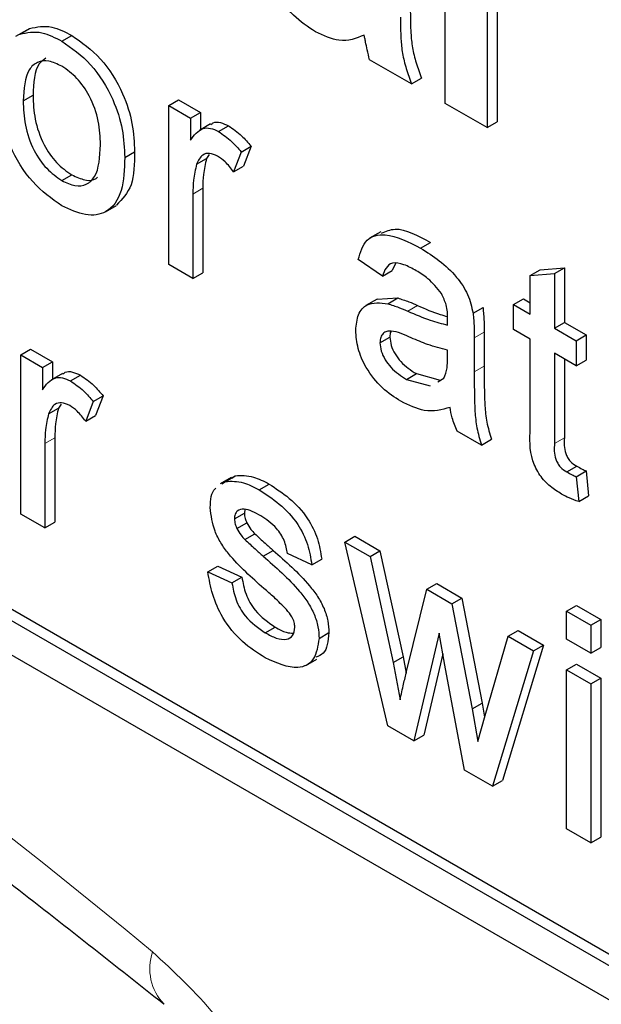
# Paper-space layout 'Blatt4' of a CAD drawing. Header units: millimetres. Extents: x 5 to 418, y 2 to 292.
# Tile 14 of 51: x 94.98 to 97.05, y 159.65 to 163.16. Entities that reach past the tile are written whole.
import ezdxf

# ---------------------------------------------------------------- set-up
doc = ezdxf.new("R2010")
doc.units = ezdxf.units.MM

psp = doc.layouts.new('Blatt4')

# ---------------------------------------------------------------- linework, layer by layer
at = {"color": 7, "linetype": 'Continuous', "lineweight": 25}
for p, q in [((83.0911, 167.7398), (100.7688, 157.5347)), ((87.652, 165.2702), (100.8042, 157.6776)), ((87.6166, 165.2498), (100.7688, 157.6572)), ((96.4972, 162.8585), (96.4972, 163.7567)), ((96.6821, 163.6908), (96.6821, 162.7926)), ((96.6467, 163.6704), (96.6467, 162.7722)), ((95.0066, 163.1198), (94.9669, 163.0969)), ((94.9815, 163.1049), (95.0169, 163.1253)), ((95.1318, 163.0804), (95.1672, 163.1008)), ((96.3775, 162.9276), (96.2279, 163.014)), ((96.3775, 162.9276), (96.4129, 162.948)), ((94.9937, 162.867), (95.0291, 162.8874)), ((95.5122, 162.8509), (95.5476, 162.8713)), ((95.5122, 162.284), (95.5122, 162.8509)), ((95.5122, 162.8509), (95.5897, 162.8061)), ((95.5476, 162.8713), (95.6251, 162.8265)), ((96.6467, 162.7722), (96.4972, 162.8585)), ((95.5897, 162.8061), (95.6251, 162.8265)), ((95.5897, 162.8061), (95.5897, 162.727)), ((95.6251, 162.8265), (95.6251, 162.7641)), ((95.6614, 162.7851), (95.6217, 162.7622)), ((95.69, 162.7582), (95.7253, 162.7786)), ((96.6467, 162.7722), (96.6821, 162.7926)), ((95.7706, 162.6851), (95.8059, 162.7055)), ((95.8059, 162.7055), (95.779, 162.6348)), ((95.3555, 162.6658), (95.3908, 162.6862)), ((95.6567, 162.676), (95.647, 162.6617)), ((95.7706, 162.6851), (95.7436, 162.6144)), ((95.6116, 162.6413), (95.647, 162.6617)), ((95.7436, 162.6144), (95.779, 162.6348)), ((95.1318, 162.5831), (95.1672, 162.6036)), ((95.5983, 162.5354), (95.5983, 162.2343)), ((95.6337, 162.5558), (95.6337, 162.2547)), ((95.2871, 162.4719), (95.3269, 162.4948)), ((96.2675, 162.401), (96.2277, 162.378)), ((96.4098, 162.3426), (96.4452, 162.363)), ((95.5983, 162.2343), (95.5122, 162.284)), ((96.2735, 162.2423), (96.1874, 162.302)), ((96.32, 162.2874), (96.3089, 162.2627)), ((95.5983, 162.2343), (95.6337, 162.2547)), ((96.2735, 162.2423), (96.3089, 162.2627)), ((96.8006, 162.2451), (96.8359, 162.2655)), ((96.8006, 162.2451), (96.8867, 162.2519)), ((96.8006, 162.1071), (96.8006, 162.2451)), ((96.8359, 162.2655), (96.9221, 162.2723)), ((96.8867, 162.2519), (96.9221, 162.2723)), ((96.8867, 162.2519), (96.8867, 162.0574)), ((96.9221, 162.2723), (96.9221, 162.0778)), ((96.2544, 162.1605), (96.2146, 162.1375)), ((96.2544, 162.1603), (96.3282, 162.1648)), ((96.2929, 162.1444), (96.3282, 162.1648)), ((96.7403, 162.1419), (96.7757, 162.1623)), ((96.7403, 162.0524), (96.7403, 162.1419)), ((96.7403, 162.1419), (96.8006, 162.1071)), ((96.7757, 162.1623), (96.8006, 162.1479)), ((96.5966, 162.1105), (96.632, 162.1309)), ((96.8867, 162.0574), (96.9221, 162.0778)), ((96.9221, 162.0778), (96.9996, 162.033)), ((96.6361, 162.0435), (96.6361, 161.9221)), ((96.8006, 162.0176), (96.7403, 162.0524)), ((96.8867, 162.0574), (96.9642, 162.0126)), ((96.9642, 162.0126), (96.9996, 162.033)), ((96.9996, 162.033), (96.9996, 161.9435)), ((96.2649, 162.0053), (96.3003, 162.0257)), ((96.6008, 162.0231), (96.6008, 161.9017)), ((96.8006, 161.6995), (96.8006, 162.0176)), ((96.9642, 162.0126), (96.9642, 161.9231)), ((94.9851, 161.9617), (95.0205, 161.9821)), ((94.9851, 161.3949), (94.9851, 161.9617)), ((94.9851, 161.9617), (95.0626, 161.917)), ((95.0205, 161.9821), (95.098, 161.9374)), ((96.5056, 161.9501), (96.506, 161.9788)), ((96.9642, 161.9231), (96.8867, 161.9679)), ((96.8867, 161.9679), (96.8867, 161.6462)), ((95.0626, 161.917), (95.098, 161.9374)), ((95.098, 161.9374), (95.098, 161.875)), ((96.9221, 161.9475), (96.9221, 161.6666)), ((96.9642, 161.9231), (96.9996, 161.9435)), ((95.0626, 161.917), (95.0626, 161.8379)), ((95.1344, 161.896), (95.0946, 161.873)), ((96.3591, 161.8746), (96.3945, 161.8951)), ((96.3945, 161.8951), (96.4791, 161.8718)), ((95.1629, 161.869), (95.1982, 161.8895)), ((96.3591, 161.8746), (96.4438, 161.8514)), ((96.4706, 161.8664), (96.4929, 161.8789)), ((95.1296, 161.7869), (95.1199, 161.7726)), ((95.2435, 161.7959), (95.2166, 161.7252)), ((95.2435, 161.7959), (95.2789, 161.8164)), ((95.2789, 161.8164), (95.2519, 161.7456)), ((95.0846, 161.7522), (95.1199, 161.7726)), ((95.2166, 161.7252), (95.2519, 161.7456)), ((96.6266, 161.6406), (96.5405, 161.6904)), ((95.0713, 161.6463), (95.0713, 161.3451)), ((95.1066, 161.6667), (95.1066, 161.3655)), ((96.6266, 161.6406), (96.662, 161.6611)), ((96.9304, 161.5448), (96.9658, 161.5652)), ((96.9642, 161.5278), (96.9996, 161.5482)), ((96.9996, 161.5482), (97.0082, 161.4598)), ((95.7351, 161.5254), (95.6953, 161.5025)), ((95.7017, 161.5019), (95.7143, 161.511)), ((95.7143, 161.511), (95.7496, 161.5314)), ((95.7371, 161.5223), (95.7496, 161.5314)), ((96.9642, 161.5278), (96.9728, 161.4394)), ((95.8345, 161.4814), (95.8698, 161.5018)), ((96.9728, 161.4394), (97.0082, 161.4598)), ((95.7838, 161.4107), (95.7818, 161.3983)), ((95.0713, 161.3451), (94.9851, 161.3949)), ((95.0713, 161.3451), (95.1066, 161.3655)), ((95.7464, 161.3779), (95.7818, 161.3983)), ((95.7555, 161.343), (95.7908, 161.3634)), ((95.7839, 161.3039), (95.8192, 161.3243)), ((96.14, 161.295), (96.1754, 161.3154)), ((96.2933, 160.6397), (96.14, 161.295)), ((96.14, 161.295), (96.2296, 161.2433)), ((96.1754, 161.3154), (96.265, 161.2637)), ((95.849, 161.2445), (95.8843, 161.265)), ((96.2296, 161.2433), (96.265, 161.2637)), ((96.265, 161.2637), (96.3471, 160.8859)), ((96.022, 161.2139), (95.9359, 161.2537)), ((96.022, 161.2139), (96.0574, 161.2344)), ((96.2296, 161.2433), (96.3117, 160.8655)), ((95.6517, 161.1891), (95.6871, 161.2095)), ((95.6871, 161.2095), (95.7732, 161.1697)), ((95.6517, 161.1891), (95.7378, 161.1493)), ((95.7378, 161.1493), (95.7732, 161.1697)), ((96.3592, 160.8331), (96.4319, 161.1265)), ((96.4319, 161.1265), (96.4673, 161.1469)), ((96.4319, 161.1265), (96.521, 161.0751)), ((96.4673, 161.1469), (96.5563, 161.0955)), ((96.521, 161.0751), (96.5563, 161.0955)), ((96.5563, 161.0955), (96.6286, 160.7203)), ((96.521, 161.0751), (96.5932, 160.6999)), ((96.9298, 161.048), (96.9651, 161.0684)), ((96.9651, 161.0684), (97.0512, 161.0186)), ((96.9298, 161.048), (97.0159, 160.9982)), ((96.9298, 160.9485), (96.9298, 161.048)), ((97.0159, 160.9982), (97.0512, 161.0186)), ((97.0512, 161.0186), (97.0512, 160.9192)), ((95.8565, 160.9714), (95.8919, 160.9918)), ((96.7219, 160.9591), (96.7572, 160.9795)), ((96.7572, 160.9795), (96.8471, 160.9276)), ((97.0159, 160.9982), (97.0159, 160.8988)), ((96.0479, 160.9516), (96.0832, 160.9721)), ((96.4759, 160.9703), (96.3855, 160.5865)), ((96.4961, 160.8562), (96.4759, 160.9703)), ((96.6393, 160.6772), (96.7219, 160.9591)), ((96.7219, 160.9591), (96.8118, 160.9072)), ((97.0159, 160.8988), (96.9298, 160.9485)), ((96.8471, 160.9276), (96.7017, 160.4447)), ((96.8118, 160.9072), (96.8471, 160.9276)), ((97.0159, 160.8988), (97.0512, 160.9192)), ((96.0007, 160.8551), (96.0404, 160.878)), ((96.3117, 160.8655), (96.3471, 160.8859)), ((96.3471, 160.8859), (96.358, 160.8276)), ((96.489, 160.8962), (96.4208, 160.6069)), ((96.8118, 160.9072), (96.6663, 160.4243)), ((96.3117, 160.8655), (96.3365, 160.7327)), ((96.5662, 160.4821), (96.4961, 160.8562)), ((96.9298, 160.8391), (96.9651, 160.8595)), ((96.9298, 160.8391), (97.0159, 160.7894)), ((96.9298, 160.2722), (96.9298, 160.8391)), ((96.9651, 160.8595), (97.0512, 160.8098)), ((97.0159, 160.7894), (97.0512, 160.8098)), ((97.0512, 160.8098), (97.0512, 160.2429)), ((97.0159, 160.7894), (97.0159, 160.2225)), ((96.5932, 160.6999), (96.6286, 160.7203)), ((96.5932, 160.6999), (96.6137, 160.5845)), ((96.6286, 160.7203), (96.6374, 160.6705)), ((96.6137, 160.5845), (96.6393, 160.6772)), ((96.3855, 160.5865), (96.2933, 160.6397)), ((96.3855, 160.5865), (96.4208, 160.6069)), ((96.6663, 160.4243), (96.5662, 160.4821)), ((96.6663, 160.4243), (96.7017, 160.4447)), ((97.0159, 160.2225), (96.9298, 160.2722)), ((97.0159, 160.2225), (97.0512, 160.2429))]:
    psp.add_line(p, q, dxfattribs=at)
at = {"color": 7, "linetype": 'Continuous', "lineweight": 18}
for p, q in [((95.5983, 162.5354), (95.6337, 162.5558)), ((96.3637, 162.1178), (96.399, 162.1382)), ((96.6008, 162.0231), (96.6361, 162.0435)), ((96.6008, 161.9017), (96.6361, 161.9221)), ((95.0713, 161.6463), (95.1066, 161.6667)), ((96.8867, 161.6462), (96.9221, 161.6666))]:
    psp.add_line(p, q, dxfattribs=at)
for centre, radius, start, end in [((80.1784, 141.4307), 23.9176, 50.30393, 69.70145), ((95.627, 159.7743), 0.1821, 160.8667, 224.0633)]:
    psp.add_arc(centre, radius, start, end, dxfattribs=at)
at = {"color": 7, "linetype": 'Continuous', "lineweight": 25}
for points, knots in [([(88.6643, 163.5951), (88.9021, 163.5085), (89.5936, 163.2565), (90.7557, 162.735), (92.1471, 161.9897), (93.5409, 161.113), (94.6576, 160.3128), (95.3052, 159.7991), (95.4949, 159.6486)], [0, 0, 0, 0, 0.106109, 0.308603, 0.511101, 0.713584, 0.916095, 1, 1, 1, 1]), ([(96.035, 163.1138), (96.0084, 163.1314), (95.9552, 163.1665), (95.8914, 163.2526), (95.8543, 163.3424), (95.8508, 163.3927), (95.849, 163.4179)], [0, 0, 0, 0, 0.280491, 0.559535, 0.779595, 1, 1, 1, 1]), ([(96.3376, 163.1653), (96.3379, 163.1399), (96.3385, 163.098), (96.3439, 163.0371), (96.3577, 162.9824), (96.3709, 162.9459), (96.3775, 162.9276)], [0, 0, 0, 0, 0.340112, 0.560072, 0.779949, 1, 1, 1, 1]), ([(96.373, 163.1857), (96.3733, 163.1603), (96.3738, 163.1184), (96.3793, 163.0575), (96.393, 163.0028), (96.4062, 162.9663), (96.4129, 162.948)], [0, 0, 0, 0, 0.340112, 0.560072, 0.779949, 1, 1, 1, 1]), ([(95.0169, 163.1253), (95.0423, 163.131), (95.0879, 163.1412), (95.1429, 163.1132), (95.1672, 163.1008)], [0, 0, 0, 0, 0.5590286, 1, 1, 1, 1]), ([(94.9815, 163.1049), (95.007, 163.1106), (95.0525, 163.1207), (95.1075, 163.0927), (95.1318, 163.0804)], [0, 0, 0, 0, 0.5590286, 1, 1, 1, 1]), ([(95.1672, 163.1008), (95.2025, 163.076), (95.273, 163.0263), (95.3497, 162.9025), (95.3864, 162.7845), (95.3894, 162.719), (95.3908, 162.6862)], [0, 0, 0, 0, 0.279554, 0.5586, 0.778985, 1, 1, 1, 1]), ([(96.2084, 163.102), (96.1801, 163.0905), (96.1296, 163.0699), (96.0639, 163.1004), (96.035, 163.1138)], [0, 0, 0, 0, 0.55971, 1, 1, 1, 1]), ([(96.2137, 163.0772), (96.2128, 163.0818), (96.2113, 163.0901), (96.2093, 163.0984), (96.2084, 163.102)], [0, 0, 0, 0, 0.55994, 1, 1, 1, 1]), ([(95.1318, 163.0804), (95.1671, 163.0556), (95.2376, 163.0059), (95.3144, 162.882), (95.3511, 162.7641), (95.354, 162.6986), (95.3555, 162.6658)], [0, 0, 0, 0, 0.279554, 0.5586, 0.778985, 1, 1, 1, 1]), ([(96.2279, 163.014), (96.2251, 163.0258), (96.22, 163.047), (96.2156, 163.068), (96.2137, 163.0772)], [0, 0, 0, 0, 0.559935, 1, 1, 1, 1]), ([(95.0747, 163.0197), (95.0662, 163.0136), (95.0329, 162.9898), (95.0307, 162.9311), (95.0291, 162.8874)], [0, 0, 0, 0, 0.254636, 1, 1, 1, 1]), ([(95.1318, 162.9909), (95.116, 162.9984), (95.0845, 163.0135), (95.0433, 163.0077), (94.9998, 162.9699), (94.9962, 162.9094), (94.9937, 162.867)], [0, 0, 0, 0, 0.1871353, 0.3740233, 0.5610966, 1, 1, 1, 1]), ([(95.2693, 162.7109), (95.2683, 162.7385), (95.2662, 162.7936), (95.2359, 162.8798), (95.1869, 162.9521), (95.1502, 162.978), (95.1318, 162.9909)], [0, 0, 0, 0, 0.281048, 0.560317, 0.780174, 1, 1, 1, 1]), ([(95.1318, 162.4936), (95.0958, 162.5188), (95.0238, 162.5692), (94.9456, 162.6966), (94.9117, 162.8166), (94.909, 162.8831), (94.9076, 162.9164)], [0, 0, 0, 0, 0.279615, 0.558373, 0.778866, 1, 1, 1, 1]), ([(95.0291, 162.8874), (95.0301, 162.8595), (95.0322, 162.8038), (95.0612, 162.7161), (95.1113, 162.6428), (95.1485, 162.6166), (95.1672, 162.6036)], [0, 0, 0, 0, 0.2811182, 0.5603783, 0.7801551, 1, 1, 1, 1]), ([(94.9937, 162.867), (94.9948, 162.8391), (94.9969, 162.7833), (95.0258, 162.6957), (95.076, 162.6224), (95.1132, 162.5962), (95.1318, 162.5831)], [0, 0, 0, 0, 0.2811182, 0.5603783, 0.7801551, 1, 1, 1, 1]), ([(95.5897, 162.727), (95.6026, 162.7449), (95.6205, 162.7697), (95.6606, 162.7721), (95.6802, 162.7628), (95.69, 162.7582)], [0, 0, 0, 0, 0.5596027, 0.7797795, 1, 1, 1, 1]), ([(95.6633, 162.7824), (95.6655, 162.7849), (95.6734, 162.7936), (95.6964, 162.7918), (95.7157, 162.783), (95.7253, 162.7786)], [0, 0, 0, 0, 0.169136, 0.584527, 1, 1, 1, 1]), ([(95.7253, 162.7786), (95.7412, 162.7677), (95.7695, 162.7481), (95.7948, 162.7185), (95.8059, 162.7055)], [0, 0, 0, 0, 0.559545, 1, 1, 1, 1]), ([(95.69, 162.7582), (95.7058, 162.7473), (95.7342, 162.7277), (95.7594, 162.6981), (95.7706, 162.6851)], [0, 0, 0, 0, 0.559545, 1, 1, 1, 1]), ([(95.1318, 162.5831), (95.1477, 162.5756), (95.1796, 162.5604), (95.2207, 162.5675), (95.2639, 162.6067), (95.2671, 162.668), (95.2693, 162.7109)], [0, 0, 0, 0, 0.187043, 0.373944, 0.560984, 1, 1, 1, 1]), ([(95.3555, 162.6658), (95.3542, 162.6243), (95.3518, 162.5415), (95.2994, 162.4656), (95.2175, 162.4541), (95.1604, 162.4804), (95.1318, 162.4936)], [0, 0, 0, 0, 0.281029, 0.559508, 0.779604, 1, 1, 1, 1]), ([(95.3908, 162.6862), (95.3903, 162.6435), (95.3893, 162.5602), (95.3466, 162.5171), (95.3258, 162.4961)], [0, 0, 0, 0, 0.512908, 1, 1, 1, 1]), ([(95.6866, 162.6706), (95.6768, 162.6749), (95.6572, 162.6834), (95.6277, 162.6756), (95.6177, 162.6543), (95.6116, 162.6413)], [0, 0, 0, 0, 0.280306, 0.560916, 1, 1, 1, 1]), ([(95.7436, 162.6144), (95.7338, 162.6273), (95.7163, 162.6503), (95.6957, 162.6644), (95.6866, 162.6706)], [0, 0, 0, 0, 0.560121, 1, 1, 1, 1]), ([(95.6116, 162.6413), (95.6073, 162.6229), (95.5995, 162.5901), (95.5987, 162.5521), (95.5983, 162.5354)], [0, 0, 0, 0, 0.559889, 1, 1, 1, 1]), ([(95.647, 162.6617), (95.6426, 162.6433), (95.6348, 162.6105), (95.634, 162.5725), (95.6337, 162.5558)], [0, 0, 0, 0, 0.559889, 1, 1, 1, 1]), ([(95.1672, 162.6036), (95.1829, 162.5963), (95.2143, 162.5819), (95.2462, 162.5833), (95.2571, 162.5939), (95.2585, 162.5952)], [0, 0, 0, 0, 0.465385, 0.930415, 1, 1, 1, 1]), ([(96.1874, 162.302), (96.1953, 162.3282), (96.211, 162.3807), (96.296, 162.4004), (96.3666, 162.3645), (96.4098, 162.3426)], [0, 0, 0, 0, 0.280435, 0.559306, 1, 1, 1, 1]), ([(96.2701, 162.3955), (96.2858, 162.4024), (96.3342, 162.4235), (96.4004, 162.3874), (96.4452, 162.363)], [0, 0, 0, 0, 0.323838, 1, 1, 1, 1]), ([(96.4098, 162.3426), (96.4547, 162.3139), (96.5172, 162.274), (96.5816, 162.1774), (96.5916, 162.1328), (96.5966, 162.1105)], [0, 0, 0, 0, 0.559244, 0.779181, 1, 1, 1, 1]), ([(96.3944, 162.262), (96.3797, 162.27), (96.3504, 162.2858), (96.3097, 162.2944), (96.2848, 162.2737), (96.2773, 162.2528), (96.2735, 162.2423)], [0, 0, 0, 0, 0.280854, 0.559745, 0.779476, 1, 1, 1, 1]), ([(96.4838, 162.1804), (96.4683, 162.1997), (96.4405, 162.2343), (96.4085, 162.2535), (96.3944, 162.262)], [0, 0, 0, 0, 0.557866, 1, 1, 1, 1]), ([(96.506, 162.0914), (96.5058, 162.1075), (96.5052, 162.1361), (96.4904, 162.1669), (96.4838, 162.1804)], [0, 0, 0, 0, 0.561952, 1, 1, 1, 1]), ([(96.1788, 162.0494), (96.1807, 162.0693), (96.1844, 162.109), (96.2222, 162.1522), (96.2661, 162.1474), (96.2929, 162.1444)], [0, 0, 0, 0, 0.280452, 0.560986, 1, 1, 1, 1]), ([(96.2929, 162.1444), (96.306, 162.1402), (96.3294, 162.1326), (96.3532, 162.1223), (96.3637, 162.1178)], [0, 0, 0, 0, 0.559911, 1, 1, 1, 1]), ([(96.3282, 162.1648), (96.3414, 162.1606), (96.3648, 162.153), (96.3886, 162.1428), (96.399, 162.1382)], [0, 0, 0, 0, 0.559911, 1, 1, 1, 1]), ([(96.399, 162.1382), (96.426, 162.1263), (96.4618, 162.1105), (96.4966, 162.1012), (96.5052, 162.0989)], [0, 0, 0, 0, 0.751884, 1, 1, 1, 1]), ([(96.3637, 162.1178), (96.3906, 162.1062), (96.4386, 162.0855), (96.4852, 162.0737), (96.5056, 162.0685)], [0, 0, 0, 0, 0.560187, 1, 1, 1, 1]), ([(96.5966, 162.1105), (96.5981, 162.0938), (96.6008, 162.064), (96.6008, 162.0356), (96.6008, 162.0231)], [0, 0, 0, 0, 0.559801, 1, 1, 1, 1]), ([(96.632, 162.1309), (96.6335, 162.1142), (96.6361, 162.0844), (96.6361, 162.056), (96.6361, 162.0435)], [0, 0, 0, 0, 0.559801, 1, 1, 1, 1]), ([(96.5056, 162.0685), (96.5057, 162.0728), (96.5058, 162.0804), (96.506, 162.0881), (96.506, 162.0914)], [0, 0, 0, 0, 0.560046, 1, 1, 1, 1]), ([(96.3395, 161.7965), (96.317, 161.8109), (96.2722, 161.8398), (96.2164, 161.9096), (96.1834, 161.9857), (96.1803, 162.0282), (96.1788, 162.0494)], [0, 0, 0, 0, 0.2808162, 0.5596914, 0.7796969, 1, 1, 1, 1]), ([(96.3765, 162.0227), (96.3519, 162.0338), (96.3212, 162.0478), (96.2887, 162.0466), (96.2756, 162.0392), (96.2666, 162.0254), (96.2655, 162.012), (96.2649, 162.0053)], [0, 0, 0, 0, 0.500273, 0.625315, 0.7502712, 0.8751453, 1, 1, 1, 1]), ([(96.3043, 162.0466), (96.3039, 162.046), (96.3006, 162.0409), (96.3004, 162.0329), (96.3003, 162.0257)], [0, 0, 0, 0, 0.114769, 1, 1, 1, 1]), ([(96.2649, 162.0053), (96.2658, 161.9955), (96.2676, 161.9758), (96.2828, 161.9442), (96.3125, 161.9048), (96.3399, 161.8871), (96.3591, 161.8746)], [0, 0, 0, 0, 0.186561, 0.373468, 0.560609, 1, 1, 1, 1]), ([(96.3003, 162.0257), (96.3012, 162.0159), (96.303, 161.9962), (96.3182, 161.9647), (96.3478, 161.9252), (96.3752, 161.9075), (96.3945, 161.8951)], [0, 0, 0, 0, 0.186561, 0.373468, 0.560609, 1, 1, 1, 1]), ([(96.506, 161.9788), (96.4822, 161.9848), (96.4396, 161.9956), (96.3958, 162.0144), (96.3765, 162.0227)], [0, 0, 0, 0, 0.559758, 1, 1, 1, 1]), ([(96.4929, 161.8789), (96.4973, 161.8905), (96.5053, 161.9114), (96.5055, 161.9383), (96.5056, 161.9501)], [0, 0, 0, 0, 0.559048, 1, 1, 1, 1]), ([(95.1362, 161.8933), (95.1385, 161.8958), (95.1463, 161.9044), (95.1693, 161.9026), (95.1886, 161.8939), (95.1982, 161.8895)], [0, 0, 0, 0, 0.1691894, 0.5845302, 1, 1, 1, 1]), ([(96.6008, 161.9017), (96.6009, 161.8733), (96.6011, 161.8264), (96.6028, 161.7605), (96.6083, 161.7022), (96.6205, 161.6612), (96.6266, 161.6406)], [0, 0, 0, 0, 0.340202, 0.560339, 0.780175, 1, 1, 1, 1]), ([(96.6361, 161.9221), (96.6362, 161.8937), (96.6364, 161.8469), (96.6382, 161.7809), (96.6437, 161.7226), (96.6559, 161.6816), (96.662, 161.6611)], [0, 0, 0, 0, 0.340202, 0.560339, 0.780175, 1, 1, 1, 1]), ([(95.0626, 161.8379), (95.0755, 161.8557), (95.0935, 161.8806), (95.1335, 161.883), (95.1531, 161.8737), (95.1629, 161.869)], [0, 0, 0, 0, 0.55961, 0.779771, 1, 1, 1, 1]), ([(95.1629, 161.869), (95.1788, 161.8581), (95.2071, 161.8386), (95.2324, 161.809), (95.2435, 161.7959)], [0, 0, 0, 0, 0.559545, 1, 1, 1, 1]), ([(95.1982, 161.8895), (95.2141, 161.8785), (95.2425, 161.859), (95.2677, 161.8294), (95.2789, 161.8164)], [0, 0, 0, 0, 0.559545, 1, 1, 1, 1]), ([(95.1595, 161.7815), (95.1497, 161.7857), (95.1301, 161.7943), (95.1007, 161.7864), (95.0907, 161.7652), (95.0846, 161.7522)], [0, 0, 0, 0, 0.280304, 0.560914, 1, 1, 1, 1]), ([(96.5147, 161.7749), (96.4853, 161.7666), (96.4328, 161.7517), (96.368, 161.7828), (96.3395, 161.7965)], [0, 0, 0, 0, 0.559968, 1, 1, 1, 1]), ([(95.0846, 161.7522), (95.0802, 161.7338), (95.0724, 161.7009), (95.0716, 161.663), (95.0713, 161.6463)], [0, 0, 0, 0, 0.559867, 1, 1, 1, 1]), ([(95.1199, 161.7726), (95.1156, 161.7542), (95.1077, 161.7213), (95.107, 161.6834), (95.1066, 161.6667)], [0, 0, 0, 0, 0.559867, 1, 1, 1, 1]), ([(95.2166, 161.7252), (95.2068, 161.7381), (95.1892, 161.7612), (95.1686, 161.7753), (95.1595, 161.7815)], [0, 0, 0, 0, 0.560126, 1, 1, 1, 1]), ([(96.5405, 161.6904), (96.5337, 161.7063), (96.5214, 161.7349), (96.5167, 161.7627), (96.5147, 161.7749)], [0, 0, 0, 0, 0.559716, 1, 1, 1, 1]), ([(96.9121, 161.4659), (96.8986, 161.4743), (96.8716, 161.491), (96.8327, 161.5315), (96.7956, 161.6098), (96.7985, 161.6624), (96.8006, 161.6995)], [0, 0, 0, 0, 0.187435, 0.373824, 0.559466, 1, 1, 1, 1]), ([(96.8867, 161.6462), (96.8856, 161.6282), (96.8843, 161.6056), (96.8976, 161.5753), (96.9107, 161.5572), (96.9225, 161.5498), (96.9304, 161.5448)], [0, 0, 0, 0, 0.499583, 0.625263, 0.750358, 1, 1, 1, 1]), ([(96.9221, 161.6666), (96.921, 161.6486), (96.9196, 161.626), (96.933, 161.5957), (96.946, 161.5776), (96.9579, 161.5702), (96.9658, 161.5652)], [0, 0, 0, 0, 0.499583, 0.625263, 0.750358, 1, 1, 1, 1]), ([(96.9304, 161.5448), (96.9368, 161.5414), (96.948, 161.5353), (96.9593, 161.5301), (96.9642, 161.5278)], [0, 0, 0, 0, 0.559956, 1, 1, 1, 1]), ([(96.9658, 161.5652), (96.9721, 161.5618), (96.9834, 161.5557), (96.9946, 161.5505), (96.9996, 161.5482)], [0, 0, 0, 0, 0.559956, 1, 1, 1, 1]), ([(95.7143, 161.511), (95.7354, 161.5118), (95.7731, 161.5133), (95.8157, 161.4911), (95.8345, 161.4814)], [0, 0, 0, 0, 0.558941, 1, 1, 1, 1]), ([(95.7496, 161.5314), (95.7707, 161.5322), (95.8085, 161.5337), (95.851, 161.5116), (95.8698, 161.5018)], [0, 0, 0, 0, 0.558941, 1, 1, 1, 1]), ([(95.6603, 161.4175), (95.6617, 161.4452), (95.6632, 161.4747), (95.6798, 161.4861), (95.6808, 161.4868)], [0, 0, 0, 0, 0.9416013, 1, 1, 1, 1]), ([(95.8345, 161.4814), (95.8586, 161.4658), (95.9067, 161.4346), (95.9712, 161.3671), (96.0108, 161.2853), (96.0183, 161.2378), (96.022, 161.2139)], [0, 0, 0, 0, 0.280734, 0.560417, 0.779435, 1, 1, 1, 1]), ([(95.8698, 161.5018), (95.8939, 161.4862), (95.9421, 161.455), (96.0066, 161.3875), (96.0462, 161.3057), (96.0536, 161.2582), (96.0574, 161.2344)], [0, 0, 0, 0, 0.280734, 0.560417, 0.779435, 1, 1, 1, 1]), ([(96.9728, 161.4394), (96.9616, 161.4433), (96.9415, 161.4502), (96.9211, 161.4611), (96.9121, 161.4659)], [0, 0, 0, 0, 0.560077, 1, 1, 1, 1]), ([(95.8514, 161.1299), (95.8077, 161.1679), (95.7531, 161.2155), (95.6974, 161.291), (95.6684, 161.3481), (95.6636, 161.3898), (95.6603, 161.4175)], [0, 0, 0, 0, 0.501321, 0.626593, 0.751823, 1, 1, 1, 1]), ([(95.8408, 161.3882), (95.8199, 161.3997), (95.7886, 161.417), (95.759, 161.4087), (95.7479, 161.3948), (95.7469, 161.3835), (95.7464, 161.3779)], [0, 0, 0, 0, 0.499759, 0.749102, 0.874563, 1, 1, 1, 1]), ([(95.7464, 161.3779), (95.747, 161.3715), (95.7479, 161.3602), (95.7531, 161.3482), (95.7555, 161.343)], [0, 0, 0, 0, 0.559193, 1, 1, 1, 1]), ([(95.7818, 161.3983), (95.7823, 161.3919), (95.7832, 161.3806), (95.7885, 161.3687), (95.7908, 161.3634)], [0, 0, 0, 0, 0.559193, 1, 1, 1, 1]), ([(95.9359, 161.2537), (95.9328, 161.2692), (95.9267, 161.3001), (95.8917, 161.3548), (95.8601, 161.3755), (95.8408, 161.3882)], [0, 0, 0, 0, 0.280305, 0.560238, 1, 1, 1, 1]), ([(95.7555, 161.343), (95.7601, 161.3349), (95.7684, 161.3206), (95.7791, 161.309), (95.7839, 161.3039)], [0, 0, 0, 0, 0.559128, 1, 1, 1, 1]), ([(95.7908, 161.3634), (95.7955, 161.3554), (95.8037, 161.341), (95.8145, 161.3294), (95.8192, 161.3243)], [0, 0, 0, 0, 0.559128, 1, 1, 1, 1]), ([(95.7839, 161.3039), (95.796, 161.2926), (95.8176, 161.2725), (95.8394, 161.2531), (95.849, 161.2445)], [0, 0, 0, 0, 0.559983, 1, 1, 1, 1]), ([(95.8192, 161.3243), (95.8313, 161.313), (95.8529, 161.2929), (95.8747, 161.2735), (95.8843, 161.265)], [0, 0, 0, 0, 0.559983, 1, 1, 1, 1]), ([(95.8843, 161.265), (95.929, 161.2259), (95.9849, 161.1771), (96.0438, 161.1014), (96.0671, 161.0581), (96.0812, 161.0129), (96.0826, 160.9857), (96.0832, 160.9721)], [0, 0, 0, 0, 0.500446, 0.625388, 0.750268, 0.875065, 1, 1, 1, 1]), ([(95.849, 161.2445), (95.8937, 161.2055), (95.9495, 161.1567), (96.0085, 161.081), (96.0317, 161.0377), (96.0459, 160.9925), (96.0472, 160.9653), (96.0479, 160.9516)], [0, 0, 0, 0, 0.500446, 0.625388, 0.750268, 0.875065, 1, 1, 1, 1]), ([(95.8556, 160.8824), (95.8284, 160.8996), (95.7741, 160.9339), (95.7046, 161.0171), (95.6657, 161.1088), (95.6564, 161.1623), (95.6517, 161.1891)], [0, 0, 0, 0, 0.28074, 0.559298, 0.779305, 1, 1, 1, 1]), ([(95.7732, 161.1697), (95.7766, 161.1498), (95.7835, 161.1102), (95.8253, 161.0367), (95.8666, 161.0088), (95.8919, 160.9918)], [0, 0, 0, 0, 0.281313, 0.561062, 1, 1, 1, 1]), ([(95.7378, 161.1493), (95.7413, 161.1294), (95.7482, 161.0897), (95.79, 161.0163), (95.8313, 160.9884), (95.8565, 160.9714)], [0, 0, 0, 0, 0.281313, 0.561062, 1, 1, 1, 1]), ([(95.9323, 161.0541), (95.9174, 161.069), (95.8909, 161.0956), (95.8635, 161.1194), (95.8514, 161.1299)], [0, 0, 0, 0, 0.55979, 1, 1, 1, 1]), ([(95.9618, 160.9913), (95.9612, 160.9972), (95.9602, 161.0091), (95.9499, 161.0322), (95.939, 161.0458), (95.9323, 161.0541)], [0, 0, 0, 0, 0.279801, 0.559809, 1, 1, 1, 1]), ([(95.8565, 160.9714), (95.8697, 160.9643), (95.896, 160.9502), (95.9308, 160.9451), (95.9564, 160.9586), (95.96, 160.9804), (95.9618, 160.9913)], [0, 0, 0, 0, 0.2811901, 0.5609519, 0.781099, 1, 1, 1, 1]), ([(95.8919, 160.9918), (95.9052, 160.9842), (95.9276, 160.9714), (95.9477, 160.9707), (95.9558, 160.9704)], [0, 0, 0, 0, 0.5965027, 1, 1, 1, 1]), ([(96.0479, 160.9516), (96.0437, 160.9243), (96.0354, 160.8695), (95.9634, 160.8337), (95.8965, 160.8639), (95.8556, 160.8824)], [0, 0, 0, 0, 0.279921, 0.560035, 1, 1, 1, 1]), ([(96.0832, 160.9721), (96.0803, 160.9427), (96.076, 160.8994), (96.0464, 160.8879), (96.0369, 160.8843)], [0, 0, 0, 0, 0.679019, 1, 1, 1, 1]), ([(96.3365, 160.7327), (96.3407, 160.7514), (96.3483, 160.7849), (96.3559, 160.8184), (96.3592, 160.8331)], [0, 0, 0, 0, 0.559992, 1, 1, 1, 1])]:
    psp.add_open_spline(points, degree=3, knots=knots, dxfattribs=at)
at = {"color": 7, "linetype": 'Continuous', "lineweight": 18}
psp.add_open_spline([(96.0251, 158.7039), (96.025, 158.7111), (96.0243, 158.8101), (95.9914, 159.02), (95.8685, 159.33), (95.6844, 159.6217), (95.5314, 159.7632), (95.455, 159.834)], degree=3, knots=[0, 0, 0, 0, 0.019366, 0.26451, 0.509653, 0.754827, 1, 1, 1, 1], dxfattribs=at)

doc.saveas('drawing.dxf')
